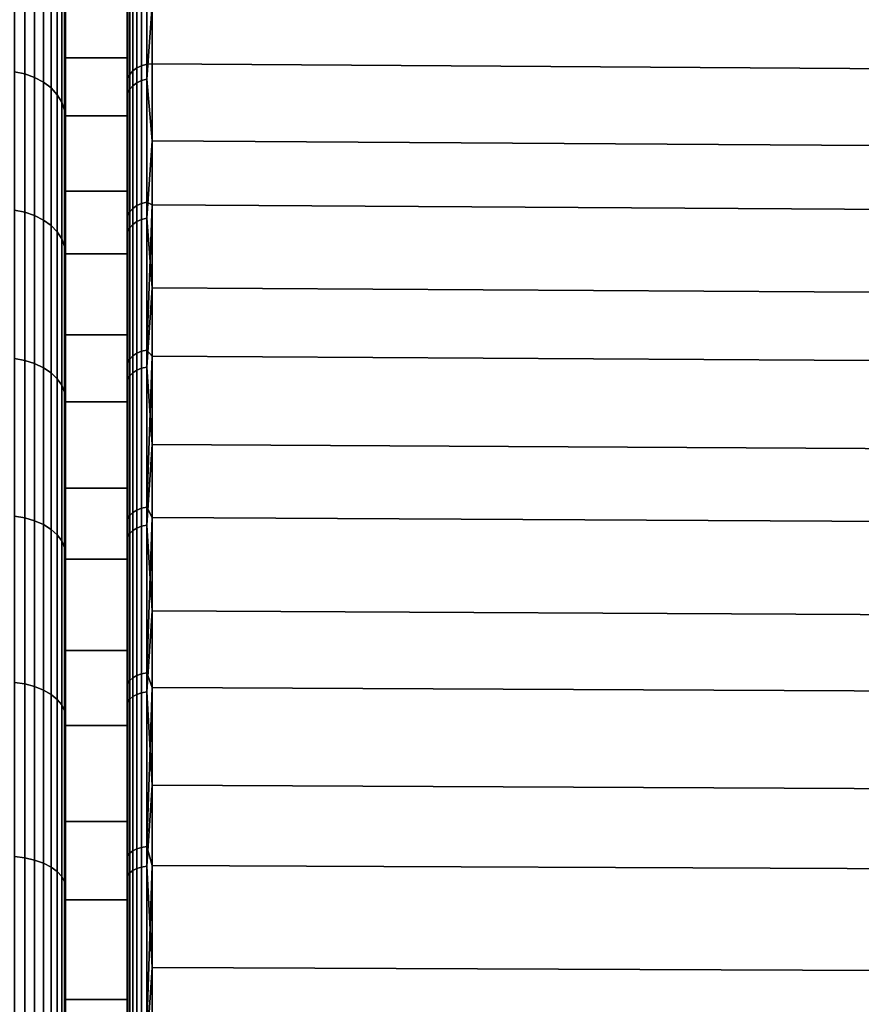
# Model space of a CAD drawing. Header units: metres. Extents: x -24 to 94, y -256 to 25.
# Tile 151 of 195: x 57.13 to 63.94, y 11.54 to 19.51. Entities that reach past the tile are written whole.
import ezdxf

# ---------------------------------------------------------------- set-up
doc = ezdxf.new("R2010")
doc.units = ezdxf.units.M
doc.layers.add('solid_10_061_003_XXX', color=7, linetype='CONTINUOUS')

msp = doc.modelspace()

# ---------------------------------------------------------------- linework, layer by layer
at = {"layer": 'solid_10_061_003_XXX'}
for points in [[(58, 19.198334, 105.140694), (58, 18.120337, 106.415527), (58, 19.471924, 105.35569), (58, 20.474573, 103.990883)], [(58.00502, 19.945312, 104.810402), (58, 20.474573, 103.990883), (58, 19.471924, 105.35569)], [(58, 20.1868, 103.795265), (58, 19.198334, 105.140694), (58, 20.474573, 103.990883)], [(57.5, 19.198376, 105.14064), (57.5, 20.186813, 103.795258), (57.5, 20.01012, 104.136658)], [(58, 19.198334, 105.140694), (58, 20.1868, 103.795265), (57.5, 20.186813, 103.795258), (57.5, 19.198376, 105.14064)], [(58.114307, 20.164696, 75.257767), (58.114307, 19.134993, 73.943832), (58.076012, 19.116776, 73.959122), (58.076012, 20.145496, 75.271805)], [(58.156956, 20.176483, 75.249146), (58.156956, 19.146177, 73.934448), (58.114307, 19.134993, 73.943832), (58.114307, 20.164696, 75.257767)], [(58.156956, 19.146177, 73.934448), (58.156956, 20.176483, 75.249146), (58.201744, 20.201672, 75.275719), (58.201744, 19.149763, 73.931442)], [(70.706161, 20.113491, 75.340004), (70.706161, 19.066168, 74.001587), (58.201744, 19.149763, 73.931442), (58.201744, 20.201672, 75.275719)], [(57.086823, 20.120636, 104.824989), (57.086823, 19.085505, 106.135796), (57.171093, 19.068254, 106.121208), (57.171093, 20.102451, 104.811592)], [(57.086823, 19.085505, 73.864204), (57.086823, 20.120636, 75.175011), (57.171093, 20.102451, 75.188408), (57.171093, 19.068254, 73.878792)], [(57.171093, 20.102451, 104.811592), (57.171093, 19.068254, 106.121208), (57.250153, 19.040083, 106.097389), (57.250153, 20.072752, 104.789703)], [(57.171093, 19.068254, 73.878792), (57.171093, 20.102451, 75.188408), (57.250153, 20.072752, 75.210297), (57.250153, 19.040083, 73.902611)], [(58.019943, 20.089096, 75.313034), (58.019943, 19.063253, 74.004028), (58.00502, 19.030668, 74.031372), (58.00502, 20.054758, 75.338142)], [(58.044018, 20.119864, 75.290543), (58.044018, 19.092449, 73.97953), (58.019943, 19.063253, 74.004028), (58.019943, 20.089096, 75.313034)], [(58.076012, 20.145496, 75.271805), (58.076012, 19.116776, 73.959122), (58.044018, 19.092449, 73.97953), (58.044018, 20.119864, 75.290543)], [(57.250153, 20.072752, 104.789703), (57.250153, 19.040083, 106.097389), (57.321594, 19.001846, 106.065063), (57.321594, 20.03244, 104.760002)], [(57.250153, 19.040083, 73.902611), (57.250153, 20.072752, 75.210297), (57.321594, 20.03244, 75.239998), (57.321594, 19.001846, 73.934937)], [(57.321594, 20.03244, 104.760002), (57.321594, 19.001846, 106.065063), (57.383247, 18.954708, 106.025208), (57.383247, 19.982746, 104.723389)], [(57.321594, 19.001846, 73.934937), (57.321594, 20.03244, 75.239998), (57.383247, 19.982746, 75.276611), (57.383247, 18.954708, 73.974792)], [(57.492508, 19.793631, 104.584045), (57.5, 18.998116, 105.470016), (57.5, 19.198376, 105.14064), (57.5, 20.01012, 104.136658)], [(57.492508, 19.793631, 75.415955), (57.5, 20.01012, 75.863342), (57.5, 19.758858, 75.598473), (57.5, 18.998117, 74.529984)], [(58.00502, 20.054758, 75.338142), (58.00502, 19.030668, 74.031372), (58, 18.996559, 74.059998), (58, 20.037859, 75.390518)], [(58, 18.730007, 74.283661), (58, 19.75885, 75.598473), (58, 20.037859, 75.390518), (58, 18.996559, 74.059998)], [(58.019943, 19.979464, 104.835754), (58.019943, 18.943928, 106.137108), (58.044018, 18.972942, 106.161819), (58.044018, 20.010063, 104.858482)], [(58.044018, 20.010063, 104.858482), (58.044018, 18.972942, 106.161819), (58.076012, 18.997114, 106.182411), (58.076012, 20.035557, 104.877411)], [(58.076012, 20.035557, 104.877411), (58.076012, 18.997114, 106.182411), (58.114307, 19.015219, 106.197838), (58.114307, 20.054651, 104.891586)], [(58.114307, 20.054651, 104.891586), (58.114307, 19.015219, 106.197838), (58.156956, 19.026333, 106.207306), (58.156956, 20.066374, 104.900291)], [(58.156956, 20.066374, 104.900291), (58.156956, 19.026333, 106.207306), (58.201744, 19.628607, 105.47998)], [(57.383247, 19.982746, 104.723389), (57.383247, 18.954708, 106.025208), (57.433231, 18.900103, 105.979042), (57.433231, 19.92518, 104.680977)], [(57.383247, 18.954708, 73.974792), (57.383247, 19.982746, 75.276611), (57.433231, 19.92518, 75.319023), (57.433231, 18.900103, 74.020958)], [(57.433231, 19.92518, 104.680977), (57.433231, 18.900103, 105.979042), (57.470024, 18.839695, 105.927971), (57.470024, 19.861496, 104.634048)], [(57.433231, 18.900103, 74.020958), (57.433231, 19.92518, 75.319023), (57.470024, 19.861496, 75.365952), (57.470024, 18.839695, 74.072029)], [(58.00502, 19.945312, 104.810402), (58, 19.471924, 105.35569), (58.00502, 18.911547, 106.109528)], [(58.00502, 19.945312, 104.810402), (58.00502, 18.911547, 106.109528), (58.019943, 18.943928, 106.137108), (58.019943, 19.979464, 104.835754)], [(57.470024, 19.861496, 104.634048), (57.470024, 18.839695, 105.927971), (57.492508, 18.775322, 105.87355), (57.492508, 19.793631, 104.584045)], [(57.470024, 18.839695, 74.072029), (57.470024, 19.861496, 75.365952), (57.492508, 19.793631, 75.415955), (57.492508, 18.775322, 74.12645)], [(57.492508, 19.793631, 104.584045), (57.492508, 18.775322, 105.87355), (57.5, 18.998116, 105.470016)], [(57.492508, 18.775322, 74.12645), (57.492508, 19.793631, 75.415955), (57.5, 18.998117, 74.529984)], [(57.5, 19.758858, 75.598473), (57.5, 18.730007, 74.283661), (57.5, 18.998117, 74.529984)], [(58, 19.75885, 75.598473), (58, 18.730007, 74.283661), (57.5, 18.730007, 74.283661), (57.5, 19.758858, 75.598473)], [(58.156956, 19.026333, 106.207306), (58.201744, 18.526455, 106.783394), (58.201744, 19.628607, 105.47998)], [(58.201744, 19.628607, 105.47998), (58.201744, 18.526455, 106.783394), (70.706161, 18.44558, 106.710136), (70.706161, 19.542917, 105.412415)], [(58, 18.378511, 106.648827), (58, 19.471924, 105.35569), (58, 16.95891, 107.614983)], [(58.00502, 18.911547, 106.109528), (58, 19.471924, 105.35569), (58, 18.378511, 106.648827)], [(58, 16.95891, 107.614983), (58, 19.471924, 105.35569), (58, 18.120337, 106.415527), (58, 16.957876, 107.613831)], [(57.5, 18.120348, 106.415527), (57.5, 19.198376, 105.14064), (57.5, 18.998116, 105.470016)], [(58, 18.120337, 106.415527), (58, 19.198334, 105.140694), (57.5, 19.198376, 105.14064), (57.5, 18.120348, 106.415527)], [(58.076012, 18.002672, 72.718086), (58.076012, 19.116776, 73.959122), (58.114307, 19.134993, 73.943832), (58.114307, 18.019829, 72.701614)], [(58.114307, 18.019829, 72.701614), (58.114307, 19.134993, 73.943832), (58.156956, 19.146177, 73.934448), (58.156956, 18.030361, 72.691505)], [(58.156956, 18.030361, 72.691505), (58.156956, 19.146177, 73.934448), (58.201744, 19.149763, 73.931442), (58.201744, 18.00857, 72.662079)], [(58.201744, 18.00857, 72.662079), (58.201744, 19.149763, 73.931442), (70.706161, 19.066168, 74.001587), (70.706161, 17.929951, 72.737762)], [(57.086823, 19.085505, 106.135796), (57.086823, 17.965132, 107.374527), (57.171093, 17.948895, 107.358826), (57.171093, 19.068254, 106.121208)], [(57.086823, 17.965132, 72.625473), (57.086823, 19.085505, 73.864204), (57.171093, 19.068254, 73.878792), (57.171093, 17.948895, 72.641174)], [(57.171093, 19.068254, 106.121208), (57.171093, 17.948895, 107.358826), (57.250153, 17.922377, 107.333183), (57.250153, 19.040083, 106.097389)], [(57.171093, 17.948895, 72.641174), (57.171093, 19.068254, 73.878792), (57.250153, 19.040083, 73.902611), (57.250153, 17.922377, 72.666817)], [(58.00502, 17.921585, 72.795921), (58.00502, 19.030668, 74.031372), (58.019943, 19.063253, 74.004028), (58.019943, 17.952271, 72.766464)], [(58.019943, 17.952271, 72.766464), (58.019943, 19.063253, 74.004028), (58.044018, 19.092449, 73.97953), (58.044018, 17.979765, 72.740074)], [(58.044018, 17.979765, 72.740074), (58.044018, 19.092449, 73.97953), (58.076012, 19.116776, 73.959122), (58.076012, 18.002672, 72.718086)], [(57.250153, 19.040083, 106.097389), (57.250153, 17.922377, 107.333183), (57.321594, 17.886385, 107.29837), (57.321594, 19.001846, 106.065063)], [(57.250153, 17.922377, 72.666817), (57.250153, 19.040083, 73.902611), (57.321594, 19.001846, 73.934937), (57.321594, 17.886385, 72.70163)], [(57.321594, 19.001846, 106.065063), (57.321594, 17.886385, 107.29837), (57.383247, 17.842014, 107.255463), (57.383247, 18.954708, 106.025208)], [(57.321594, 17.886385, 72.70163), (57.321594, 19.001846, 73.934937), (57.383247, 18.954708, 73.974792), (57.383247, 17.842014, 72.744537)], [(57.492508, 18.775322, 74.12645), (57.5, 18.998117, 74.529984), (57.5, 18.730007, 74.283661), (57.5, 17.897417, 73.268822)], [(57.492508, 18.775322, 105.87355), (57.5, 17.897415, 106.731186), (57.5, 18.120348, 106.415527), (57.5, 18.998116, 105.470016)], [(58.00502, 19.030668, 74.031372), (58.00502, 17.921585, 72.795921), (58, 17.867067, 72.803467), (58, 18.996559, 74.059998)], [(58, 17.613827, 73.04213), (58, 18.730007, 74.283661), (58, 18.996559, 74.059998), (58, 17.867067, 72.803467)], [(58.019943, 18.943928, 106.137108), (58.019943, 17.823784, 107.366386), (58.044018, 17.851082, 107.392982), (58.044018, 18.972942, 106.161819)], [(58.044018, 18.972942, 106.161819), (58.044018, 17.851082, 107.392982), (58.076012, 17.873825, 107.415146), (58.076012, 18.997114, 106.182411)], [(58.076012, 18.997114, 106.182411), (58.076012, 17.873825, 107.415146), (58.114307, 17.890858, 107.43174), (58.114307, 19.015219, 106.197838)], [(58.114307, 19.015219, 106.197838), (58.114307, 17.890858, 107.43174), (58.156956, 17.901316, 107.441933), (58.156956, 19.026333, 106.207306)], [(58.156956, 19.026333, 106.207306), (58.156956, 17.901316, 107.441933), (58.201744, 18.526455, 106.783394)], [(57.383247, 18.954708, 106.025208), (57.383247, 17.842014, 107.255463), (57.433231, 17.790615, 107.20575), (57.433231, 18.900103, 105.979042)], [(57.383247, 17.842014, 72.744537), (57.383247, 18.954708, 73.974792), (57.433231, 18.900103, 74.020958), (57.433231, 17.790615, 72.79425)], [(57.433231, 18.900103, 105.979042), (57.433231, 17.790615, 107.20575), (57.470024, 17.733753, 107.150757), (57.470024, 18.839695, 105.927971)], [(57.433231, 17.790615, 72.79425), (57.433231, 18.900103, 74.020958), (57.470024, 18.839695, 74.072029), (57.470024, 17.733753, 72.849243)], [(58.00502, 18.911547, 106.109528), (58, 18.378511, 106.648827), (58.00502, 17.793318, 107.3367)], [(58.00502, 18.911547, 106.109528), (58.00502, 17.793318, 107.3367), (58.019943, 17.823784, 107.366386), (58.019943, 18.943928, 106.137108)], [(57.470024, 18.839695, 105.927971), (57.470024, 17.733753, 107.150757), (57.492508, 17.673159, 107.092155), (57.492508, 18.775322, 105.87355)], [(57.470024, 17.733753, 72.849243), (57.470024, 18.839695, 74.072029), (57.492508, 18.775322, 74.12645), (57.492508, 17.673159, 72.907845)], [(57.492508, 18.775322, 105.87355), (57.492508, 17.673159, 107.092155), (57.5, 17.897415, 106.731186)], [(57.492508, 17.673159, 72.907845), (57.492508, 18.775322, 74.12645), (57.5, 17.897417, 73.268822)], [(57.5, 18.730007, 74.283661), (57.5, 17.613827, 73.042122), (57.5, 17.897417, 73.268822)], [(58, 18.730007, 74.283661), (58, 17.613827, 73.04213), (57.5, 17.613827, 73.042122), (57.5, 18.730007, 74.283661)], [(58.156956, 17.901316, 107.441933), (58.201744, 17.337927, 108.00856), (58.201744, 18.526455, 106.783394)], [(58.201744, 18.526455, 106.783394), (58.201744, 17.337927, 108.00856), (70.706161, 17.262239, 107.929947), (70.706161, 18.44558, 106.710136)], [(58, 18.378511, 106.648827), (58, 15.717381, 108.731163), (58, 15.716337, 108.730003), (58, 13.204503, 110.990334)], [(58, 14.606323, 110.040169), (58, 17.199354, 107.864357), (58, 18.378511, 106.648827)], [(58.00502, 17.793318, 107.3367), (58, 18.378511, 106.648827), (58, 17.199354, 107.864357)], [(58, 13.204503, 110.990334), (58, 14.606323, 110.040169), (58, 18.378511, 106.648827)], [(58, 16.95891, 107.614983), (58, 15.717381, 108.731163), (58, 18.378511, 106.648827)], [(57.5, 16.957897, 107.613808), (57.5, 18.120348, 106.415527), (57.5, 17.897415, 106.731186)], [(58, 16.957876, 107.613831), (58, 18.120337, 106.415527), (57.5, 18.120348, 106.415527), (57.5, 16.957897, 107.613808)], [(58.076012, 16.808165, 71.55423), (58.076012, 18.002672, 72.718086), (58.114307, 18.019829, 72.701614), (58.114307, 16.824183, 71.536652)], [(58.114307, 16.824183, 71.536652), (58.114307, 18.019829, 72.701614), (58.156956, 18.030361, 72.691505), (58.156956, 16.834017, 71.525856)], [(58.156956, 16.834017, 71.525856), (58.156956, 18.030361, 72.691505), (58.201744, 18.00857, 72.662079)], [(58.156956, 16.834017, 71.525856), (58.201744, 18.00857, 72.662079), (58.201744, 16.783409, 71.473557)], [(58.201744, 16.783409, 71.473557), (58.201744, 18.00857, 72.662079), (70.706161, 17.929951, 72.737762), (70.706161, 16.710135, 71.55442)], [(57.086823, 17.965132, 107.374527), (57.086823, 16.764523, 108.535667), (57.171093, 16.749372, 108.518913), (57.171093, 17.948895, 107.358826)], [(57.086823, 16.764523, 71.464333), (57.086823, 17.965132, 72.625473), (57.171093, 17.948895, 72.641174), (57.171093, 16.749372, 71.481087)], [(57.171093, 17.948895, 107.358826), (57.171093, 16.749372, 108.518913), (57.250153, 16.724627, 108.491554), (57.250153, 17.922377, 107.333183)], [(57.171093, 16.749372, 71.481087), (57.171093, 17.948895, 72.641174), (57.250153, 17.922377, 72.666817), (57.250153, 16.724627, 71.508446)], [(58.00502, 16.732458, 71.637314), (58.00502, 17.921585, 72.795921), (58.019943, 17.952271, 72.766464), (58.019943, 16.761108, 71.605873)], [(58.019943, 16.761108, 71.605873), (58.019943, 17.952271, 72.766464), (58.044018, 17.979765, 72.740074), (58.044018, 16.786777, 71.577698)], [(58.044018, 16.786777, 71.577698), (58.044018, 17.979765, 72.740074), (58.076012, 18.002672, 72.718086), (58.076012, 16.808165, 71.55423)], [(57.250153, 17.922377, 107.333183), (57.250153, 16.724627, 108.491554), (57.321594, 16.691038, 108.454422), (57.321594, 17.886385, 107.29837)], [(57.250153, 16.724627, 71.508446), (57.250153, 17.922377, 72.666817), (57.321594, 17.886385, 72.70163), (57.321594, 16.691038, 71.545578)], [(57.321594, 17.886385, 107.29837), (57.321594, 16.691038, 108.454422), (57.383247, 16.649633, 108.408638), (57.383247, 17.842014, 107.255463)], [(57.321594, 16.691038, 71.545578), (57.321594, 17.886385, 72.70163), (57.383247, 17.842014, 72.744537), (57.383247, 16.649633, 71.591362)], [(57.492508, 17.673159, 72.907845), (57.5, 17.897417, 73.268822), (57.5, 17.613827, 73.042122), (57.5, 16.713255, 72.085846)], [(57.492508, 17.673159, 107.092155), (57.5, 16.713253, 107.914162), (57.5, 16.957897, 107.613808), (57.5, 17.897415, 106.731186)], [(58.00502, 16.732458, 71.637314), (58, 17.867067, 72.803467), (58.00502, 17.921585, 72.795921)], [(58, 17.613827, 73.04213), (58, 17.867067, 72.803467), (58, 16.652149, 71.624504), (58, 16.415531, 71.879654)], [(58.00502, 16.732458, 71.637314), (58, 16.652149, 71.624504), (58, 17.867067, 72.803467)], [(58.019943, 17.823784, 107.366386), (58.019943, 16.624035, 108.518105), (58.044018, 16.649494, 108.546463), (58.044018, 17.851082, 107.392982)], [(58.044018, 17.851082, 107.392982), (58.044018, 16.649494, 108.546463), (58.076012, 16.670708, 108.570091), (58.076012, 17.873825, 107.415146)], [(58.076012, 17.873825, 107.415146), (58.076012, 16.670708, 108.570091), (58.114307, 16.686594, 108.587791), (58.114307, 17.890858, 107.43174)], [(58.114307, 17.890858, 107.43174), (58.114307, 16.686594, 108.587791), (58.156956, 16.696348, 108.598656), (58.156956, 17.901316, 107.441933)], [(58.156956, 17.901316, 107.441933), (58.156956, 16.696348, 108.598656), (58.201744, 17.337927, 108.00856)], [(57.383247, 17.842014, 107.255463), (57.383247, 16.649633, 108.408638), (57.433231, 16.601669, 108.355606), (57.433231, 17.790615, 107.20575)], [(57.383247, 16.649633, 71.591362), (57.383247, 17.842014, 72.744537), (57.433231, 17.790615, 72.79425), (57.433231, 16.601669, 71.644394)], [(57.433231, 17.790615, 107.20575), (57.433231, 16.601669, 108.355606), (57.470024, 16.548607, 108.296944), (57.470024, 17.733753, 107.150757)], [(57.433231, 16.601669, 71.644394), (57.433231, 17.790615, 72.79425), (57.470024, 17.733753, 72.849243), (57.470024, 16.548607, 71.703056)], [(58.00502, 17.793318, 107.3367), (58, 17.199354, 107.864357), (58.00502, 16.595619, 108.48645)], [(58.00502, 17.793318, 107.3367), (58.00502, 16.595619, 108.48645), (58.019943, 16.624035, 108.518105), (58.019943, 17.823784, 107.366386)], [(57.470024, 17.733753, 107.150757), (57.470024, 16.548607, 108.296944), (57.492508, 16.492064, 108.234421), (57.492508, 17.673159, 107.092155)], [(57.470024, 16.548607, 71.703056), (57.470024, 17.733753, 72.849243), (57.492508, 17.673159, 72.907845), (57.492508, 16.492064, 71.765579)], [(57.492508, 17.673159, 107.092155), (57.492508, 16.492064, 108.234421), (57.5, 16.713253, 107.914162)], [(57.492508, 16.492064, 71.765579), (57.492508, 17.673159, 72.907845), (57.5, 16.713255, 72.085846)], [(57.5, 17.613827, 73.042122), (57.5, 16.415493, 71.879623), (57.5, 16.713255, 72.085846)], [(58, 17.613827, 73.04213), (58, 16.415531, 71.879654), (57.5, 16.415493, 71.879623), (57.5, 17.613827, 73.042122)], [(58.156956, 16.696348, 108.598656), (58.201744, 16.068558, 109.149765), (58.201744, 17.337927, 108.00856)], [(58.201744, 17.337927, 108.00856), (58.201744, 16.068558, 109.149765), (70.706161, 15.998416, 109.06617), (70.706161, 17.262239, 107.929947)], [(58, 14.606323, 110.040169), (58, 15.940008, 108.996559), (58, 17.199354, 107.864357)], [(58.00502, 16.595619, 108.48645), (58, 17.199354, 107.864357), (58, 15.940008, 108.996559)], [(57.5, 15.716341, 108.730003), (57.5, 16.957897, 107.613808), (57.5, 16.713253, 107.914162)], [(58, 15.716337, 108.730003), (58, 16.957876, 107.613831), (57.5, 16.957897, 107.613808), (57.5, 15.716341, 108.730003)], [(58, 16.95891, 107.614983), (58, 16.957876, 107.613831), (58, 15.716337, 108.730003), (58, 15.717381, 108.731163)], [(58.076012, 15.538589, 70.472763), (58.076012, 16.808165, 71.55423), (58.114307, 16.824183, 71.536652), (58.114307, 15.553397, 70.454147)], [(58.114307, 15.553397, 70.454147), (58.114307, 16.824183, 71.536652), (58.156956, 16.834017, 71.525856), (58.156956, 15.562489, 70.442726)], [(58.156956, 15.562489, 70.442726), (58.156956, 16.834017, 71.525856), (58.201744, 16.783409, 71.473557)], [(57.086823, 16.764523, 108.535667), (57.086823, 15.489039, 109.614021), (57.171093, 15.475041, 109.596298), (57.171093, 16.749372, 108.518913)], [(57.086823, 15.489039, 70.385979), (57.086823, 16.764523, 71.464333), (57.171093, 16.749372, 71.481087), (57.171093, 15.475041, 70.403702)], [(57.171093, 16.749372, 108.518913), (57.171093, 15.475041, 109.596298), (57.250153, 15.452178, 109.567345), (57.250153, 16.724627, 108.491554)], [(57.171093, 15.475041, 70.403702), (57.171093, 16.749372, 71.481087), (57.250153, 16.724627, 71.508446), (57.250153, 15.452178, 70.432655)], [(58.00502, 15.4686, 70.560715), (58.00502, 16.732458, 71.637314), (58.019943, 16.761108, 71.605873), (58.019943, 15.495086, 70.527428)], [(58.019943, 15.495086, 70.527428), (58.019943, 16.761108, 71.605873), (58.044018, 16.786777, 71.577698), (58.044018, 15.518817, 70.497604)], [(58.044018, 15.518817, 70.497604), (58.044018, 16.786777, 71.577698), (58.076012, 16.808165, 71.55423), (58.076012, 15.538589, 70.472763)], [(58.156956, 15.562489, 70.442726), (58.201744, 16.783409, 71.473557), (58.201744, 15.48, 70.371407)], [(58.201744, 15.48, 70.371407), (58.201744, 16.783409, 71.473557), (70.706161, 16.710135, 71.55442), (70.706161, 15.412409, 70.457077)], [(57.250153, 16.724627, 108.491554), (57.250153, 15.452178, 109.567345), (57.321594, 15.421146, 109.528046), (57.321594, 16.691038, 108.454422)], [(57.250153, 15.452178, 70.432655), (57.250153, 16.724627, 71.508446), (57.321594, 16.691038, 71.545578), (57.321594, 15.421146, 70.471954)], [(57.321594, 16.691038, 108.454422), (57.321594, 15.421146, 109.528046), (57.383247, 15.382891, 109.479607), (57.383247, 16.649633, 108.408638)], [(57.321594, 15.421146, 70.471954), (57.321594, 16.691038, 71.545578), (57.383247, 16.649633, 71.591362), (57.383247, 15.382891, 70.520393)], [(57.492508, 16.492064, 71.765579), (57.5, 16.713255, 72.085846), (57.5, 16.415493, 71.879623), (57.5, 15.450767, 70.986221)], [(57.492508, 16.492064, 108.234421), (57.5, 15.450765, 109.013779), (57.5, 15.716341, 108.730003), (57.5, 16.713253, 107.914162)], [(58.00502, 15.4686, 70.560715), (58, 16.652149, 71.624504), (58.00502, 16.732458, 71.637314)], [(58.044018, 16.649494, 108.546463), (58.044018, 15.373548, 109.617111), (58.076012, 15.393134, 109.642105), (58.076012, 16.670708, 108.570091)], [(58.076012, 16.670708, 108.570091), (58.076012, 15.393134, 109.642105), (58.114307, 15.407804, 109.66082), (58.114307, 16.686594, 108.587791)], [(58.114307, 16.686594, 108.587791), (58.114307, 15.407804, 109.66082), (58.156956, 15.41681, 109.672318), (58.156956, 16.696348, 108.598656)], [(58.156956, 16.696348, 108.598656), (58.156956, 15.41681, 109.672318), (58.201744, 16.068558, 109.149765)], [(57.383247, 16.649633, 108.408638), (57.383247, 15.382891, 109.479607), (57.433231, 15.338575, 109.423485), (57.433231, 16.601669, 108.355606)], [(57.383247, 15.382891, 70.520393), (57.383247, 16.649633, 71.591362), (57.433231, 16.601669, 71.644394), (57.433231, 15.338575, 70.576515)], [(57.433231, 16.601669, 108.355606), (57.433231, 15.338575, 109.423485), (57.470024, 15.289551, 109.361404), (57.470024, 16.548607, 108.296944)], [(57.433231, 15.338575, 70.576515), (57.433231, 16.601669, 71.644394), (57.470024, 16.548607, 71.703056), (57.470024, 15.289551, 70.638596)], [(58, 16.415531, 71.879654), (58, 16.652149, 71.624504), (58, 15.359108, 70.530769), (58, 15.140696, 70.801674)], [(58.00502, 15.4686, 70.560715), (58, 15.359108, 70.530769), (58, 16.652149, 71.624504)], [(58.00502, 16.595619, 108.48645), (58, 15.940008, 108.996559), (58.00502, 15.323801, 109.553635)], [(58.00502, 16.595619, 108.48645), (58.00502, 15.323801, 109.553635), (58.019943, 15.350039, 109.587112), (58.019943, 16.624035, 108.518105)], [(58.019943, 16.624035, 108.518105), (58.019943, 15.350039, 109.587112), (58.044018, 15.373548, 109.617111), (58.044018, 16.649494, 108.546463)], [(57.470024, 16.548607, 108.296944), (57.470024, 15.289551, 109.361404), (57.492508, 15.237309, 109.29525), (57.492508, 16.492064, 108.234421)], [(57.470024, 15.289551, 70.638596), (57.470024, 16.548607, 71.703056), (57.492508, 16.492064, 71.765579), (57.492508, 15.237309, 70.70475)], [(57.492508, 16.492064, 108.234421), (57.492508, 15.237309, 109.29525), (57.5, 15.450765, 109.013779)], [(57.492508, 15.237309, 70.70475), (57.492508, 16.492064, 71.765579), (57.5, 15.450767, 70.986221)], [(58, 16.415531, 71.879654), (58, 15.140696, 70.801674), (57.5, 15.140687, 70.801666), (57.5, 16.415493, 71.879623)], [(57.5, 16.415493, 71.879623), (57.5, 15.140687, 70.801666), (57.5, 15.450767, 70.986221)], [(58.156956, 15.41681, 109.672318), (58.201744, 14.724272, 110.201675), (58.201744, 16.068558, 109.149765)], [(58.201744, 16.068558, 109.149765), (58.201744, 14.724272, 110.201675), (70.706161, 14.659998, 110.113487), (70.706161, 15.998416, 109.06617)], [(58.00502, 15.323801, 109.553635), (58, 15.940008, 108.996559), (58, 14.606323, 110.040169)], [(57.5, 14.40151, 109.758873), (57.5, 15.716341, 108.730003), (57.5, 15.450765, 109.013779)], [(58, 14.401533, 109.758858), (58, 15.716337, 108.730003), (57.5, 15.716341, 108.730003), (57.5, 14.40151, 109.758873)], [(58, 15.716337, 108.730003), (58, 14.401533, 109.758858), (58, 13.204503, 110.990334)], [(58.044018, 14.181545, 69.504616), (58.044018, 15.518817, 70.497604), (58.076012, 15.538589, 70.472763), (58.076012, 14.199614, 69.4785)], [(58.076012, 14.199614, 69.4785), (58.076012, 15.538589, 70.472763), (58.114307, 15.553397, 70.454147), (58.114307, 14.213145, 69.458946)], [(58.114307, 14.213145, 69.458946), (58.114307, 15.553397, 70.454147), (58.156956, 15.562489, 70.442726), (58.156956, 14.221454, 69.446938)], [(58.156956, 14.221454, 69.446938), (58.156956, 15.562489, 70.442726), (58.201744, 15.48, 70.371407)], [(57.086823, 15.489039, 109.614021), (57.086823, 14.144379, 110.604774), (57.171093, 14.131595, 110.586151), (57.171093, 15.475041, 109.596298)], [(57.086823, 14.144379, 69.395226), (57.086823, 15.489039, 70.385979), (57.171093, 15.475041, 70.403702), (57.171093, 14.131595, 69.413849)], [(57.171093, 15.475041, 109.596298), (57.171093, 14.131595, 110.586151), (57.250153, 14.110717, 110.55574), (57.250153, 15.452178, 109.567345)], [(57.171093, 14.131595, 69.413849), (57.171093, 15.475041, 70.403702), (57.250153, 15.452178, 70.432655), (57.250153, 14.110717, 69.44426)], [(58.00502, 14.135655, 69.570938), (58, 15.359108, 70.530769), (58.00502, 15.4686, 70.560715)], [(58.00502, 14.135655, 69.570938), (58.00502, 15.4686, 70.560715), (58.019943, 15.495086, 70.527428), (58.019943, 14.159859, 69.535957)], [(58.019943, 14.159859, 69.535957), (58.019943, 15.495086, 70.527428), (58.044018, 15.518817, 70.497604), (58.044018, 14.181545, 69.504616)], [(58.156956, 14.221454, 69.446938), (58.201744, 15.48, 70.371407), (58.201744, 14.104413, 69.360779)], [(58.201744, 14.104413, 69.360779), (58.201744, 15.48, 70.371407), (70.706161, 15.412409, 70.457077), (70.706161, 14.042824, 69.450859)], [(57.250153, 15.452178, 109.567345), (57.250153, 14.110717, 110.55574), (57.321594, 14.082378, 110.514458), (57.321594, 15.421146, 109.528046)], [(57.250153, 14.110717, 69.44426), (57.250153, 15.452178, 70.432655), (57.321594, 15.421146, 70.471954), (57.321594, 14.082378, 69.485542)], [(57.321594, 15.421146, 109.528046), (57.321594, 14.082378, 110.514458), (57.383247, 14.047444, 110.46357), (57.383247, 15.382891, 109.479607)], [(57.321594, 14.082378, 69.485542), (57.321594, 15.421146, 70.471954), (57.383247, 15.382891, 70.520393), (57.383247, 14.047444, 69.53643)], [(57.383247, 15.382891, 109.479607), (57.383247, 14.047444, 110.46357), (57.433231, 14.006977, 110.404617), (57.433231, 15.338575, 109.423485)], [(57.383247, 14.047444, 69.53643), (57.383247, 15.382891, 70.520393), (57.433231, 15.338575, 70.576515), (57.433231, 14.006977, 69.595383)], [(57.492508, 15.237309, 70.70475), (57.5, 15.450767, 70.986221), (57.5, 15.140687, 70.801666), (57.5, 14.116055, 69.975342)], [(57.492508, 15.237309, 109.29525), (57.5, 14.116054, 110.024658), (57.5, 14.40151, 109.758873), (57.5, 15.450765, 109.013779)], [(58.044018, 15.373548, 109.617111), (58.044018, 14.028938, 110.600143), (58.076012, 14.046812, 110.626389), (58.076012, 15.393134, 109.642105)], [(58.076012, 15.393134, 109.642105), (58.076012, 14.046812, 110.626389), (58.114307, 14.060198, 110.646049), (58.114307, 15.407804, 109.66082)], [(58.114307, 15.407804, 109.66082), (58.114307, 14.060198, 110.646049), (58.156956, 14.068417, 110.658112), (58.156956, 15.41681, 109.672318)], [(58.156956, 15.41681, 109.672318), (58.156956, 14.068417, 110.658112), (58.201744, 14.724272, 110.201675)], [(57.433231, 15.338575, 109.423485), (57.433231, 14.006977, 110.404617), (57.470024, 13.962208, 110.339401), (57.470024, 15.289551, 109.361404)], [(57.433231, 14.006977, 69.595383), (57.433231, 15.338575, 70.576515), (57.470024, 15.289551, 70.638596), (57.470024, 13.962208, 69.660599)], [(58, 15.140696, 70.801674), (58, 15.359108, 70.530769), (58, 13.994617, 69.527977), (58, 13.795262, 69.813187)], [(58.00502, 14.135655, 69.570938), (58, 13.994617, 69.527977), (58, 15.359108, 70.530769)], [(58.00502, 15.323801, 109.553635), (58, 14.606323, 110.040169), (58.00502, 13.983542, 110.533485)], [(58.00502, 15.323801, 109.553635), (58.00502, 13.983542, 110.533485), (58.019943, 14.007484, 110.568642), (58.019943, 15.350039, 109.587112)], [(58.019943, 15.350039, 109.587112), (58.019943, 14.007484, 110.568642), (58.044018, 14.028938, 110.600143), (58.044018, 15.373548, 109.617111)], [(57.470024, 15.289551, 109.361404), (57.470024, 13.962208, 110.339401), (57.492508, 13.914501, 110.269905), (57.492508, 15.237309, 109.29525)], [(57.470024, 13.962208, 69.660599), (57.470024, 15.289551, 70.638596), (57.492508, 15.237309, 70.70475), (57.492508, 13.914501, 69.730095)], [(57.492508, 15.237309, 109.29525), (57.492508, 13.914501, 110.269905), (57.5, 14.116054, 110.024658)], [(57.492508, 13.914501, 69.730095), (57.492508, 15.237309, 70.70475), (57.5, 14.116055, 69.975342)], [(58, 15.140696, 70.801674), (58, 13.795262, 69.813187), (57.5, 13.795197, 69.813148), (57.5, 15.140687, 70.801666)], [(57.5, 15.140687, 70.801666), (57.5, 13.795197, 69.813148), (57.5, 14.116055, 69.975342)], [(58.156956, 14.068417, 110.658112), (58.201744, 13.311334, 111.159401), (58.201744, 14.724272, 110.201675)], [(58.201744, 14.724272, 110.201675), (58.201744, 13.311334, 111.159401), (70.706161, 13.253229, 111.067032), (70.706161, 14.659998, 110.113487)], [(58.00502, 13.983542, 110.533485), (58, 14.606323, 110.040169), (58, 13.204503, 110.990334)], [(58, 13.019577, 110.695572), (58, 14.401533, 109.758858), (57.5, 14.40151, 109.758873), (57.5, 13.01957, 110.695587)], [(57.5, 13.01957, 110.695587), (57.5, 14.40151, 109.758873), (57.5, 14.116054, 110.024658)], [(58, 13.019577, 110.695572), (58, 11.741142, 111.842583), (58, 13.204503, 110.990334), (58, 14.401533, 109.758858)], [(58.044018, 12.780935, 68.603165), (58.044018, 14.181545, 69.504616), (58.076012, 14.199614, 69.4785), (58.076012, 12.797219, 68.575897)], [(58.076012, 12.797219, 68.575897), (58.076012, 14.199614, 69.4785), (58.114307, 14.213145, 69.458946), (58.114307, 12.809415, 68.555481)], [(58.114307, 12.809415, 68.555481), (58.114307, 14.213145, 69.458946), (58.156956, 14.221454, 69.446938), (58.156956, 12.816902, 68.542946)], [(58.156956, 12.816902, 68.542946), (58.156956, 14.221454, 69.446938), (58.201744, 14.104413, 69.360779)], [(57.086823, 14.144379, 110.604774), (57.086823, 12.736545, 111.503502), (57.171093, 12.725034, 111.48407), (57.171093, 14.131595, 110.586151)], [(57.086823, 12.736545, 68.496498), (57.086823, 14.144379, 69.395226), (57.171093, 14.131595, 69.413849), (57.171093, 12.725034, 68.51593)], [(57.171093, 14.131595, 110.586151), (57.171093, 12.725034, 111.48407), (57.250153, 12.706234, 111.452332), (57.250153, 14.110717, 110.55574)], [(57.171093, 12.725034, 68.51593), (57.171093, 14.131595, 69.413849), (57.250153, 14.110717, 69.44426), (57.250153, 12.706234, 68.547668)], [(57.250153, 14.110717, 110.55574), (57.250153, 12.706234, 111.452332), (57.321594, 12.680717, 111.409248), (57.321594, 14.082378, 110.514458)], [(57.250153, 12.706234, 68.547668), (57.250153, 14.110717, 69.44426), (57.321594, 14.082378, 69.485542), (57.321594, 12.680717, 68.590752)], [(57.492508, 13.914501, 69.730095), (57.5, 14.116055, 69.975342), (57.5, 13.795197, 69.813148), (57.5, 12.71559, 69.05809)], [(57.492508, 13.914501, 110.269905), (57.5, 12.715589, 110.94191), (57.5, 13.01957, 110.695587), (57.5, 14.116054, 110.024658)], [(58.00502, 12.739578, 68.672401), (58, 13.994617, 69.527977), (58.00502, 14.135655, 69.570938)], [(58.00502, 12.739578, 68.672401), (58.00502, 14.135655, 69.570938), (58.019943, 14.159859, 69.535957), (58.019943, 12.761391, 68.63588)], [(58.019943, 12.761391, 68.63588), (58.019943, 14.159859, 69.535957), (58.044018, 14.181545, 69.504616), (58.044018, 12.780935, 68.603165)], [(58.156956, 12.816902, 68.542946), (58.201744, 14.104413, 69.360779), (58.201744, 12.663061, 68.446373)], [(58.201744, 12.663061, 68.446373), (58.201744, 14.104413, 69.360779), (70.706161, 14.042824, 69.450859), (70.706161, 12.607767, 68.540451)], [(57.321594, 14.082378, 110.514458), (57.321594, 12.680717, 111.409248), (57.383247, 12.649259, 111.356133), (57.383247, 14.047444, 110.46357)], [(57.321594, 12.680717, 68.590752), (57.321594, 14.082378, 69.485542), (57.383247, 14.047444, 69.53643), (57.383247, 12.649259, 68.643867)], [(57.383247, 14.047444, 110.46357), (57.383247, 12.649259, 111.356133), (57.433231, 12.61282, 111.294617), (57.433231, 14.006977, 110.404617)], [(57.383247, 12.649259, 68.643867), (57.383247, 14.047444, 69.53643), (57.433231, 14.006977, 69.595383), (57.433231, 12.61282, 68.705383)], [(58.019943, 14.007484, 110.568642), (58.019943, 12.60237, 111.458305), (58.044018, 12.621672, 111.491173), (58.044018, 14.028938, 110.600143)], [(58.044018, 14.028938, 110.600143), (58.044018, 12.621672, 111.491173), (58.076012, 12.637753, 111.518555), (58.076012, 14.046812, 110.626389)], [(58.076012, 14.046812, 110.626389), (58.076012, 12.637753, 111.518555), (58.114307, 12.649796, 111.539055), (58.114307, 14.060198, 110.646049)], [(58.114307, 14.060198, 110.646049), (58.114307, 12.649796, 111.539055), (58.156956, 12.65719, 111.551651), (58.156956, 14.068417, 110.658112)], [(58.156956, 14.068417, 110.658112), (58.156956, 12.65719, 111.551651), (58.201744, 13.311334, 111.159401)], [(57.433231, 14.006977, 110.404617), (57.433231, 12.61282, 111.294617), (57.470024, 12.572507, 111.226555), (57.470024, 13.962208, 110.339401)], [(57.433231, 12.61282, 68.705383), (57.433231, 14.006977, 69.595383), (57.470024, 13.962208, 69.660599), (57.470024, 12.572507, 68.773445)], [(57.470024, 13.962208, 110.339401), (57.470024, 12.572507, 111.226555), (57.492508, 12.529548, 111.154022), (57.492508, 13.914501, 110.269905)], [(57.470024, 12.572507, 68.773445), (57.470024, 13.962208, 69.660599), (57.492508, 13.914501, 69.730095), (57.492508, 12.529548, 68.845978)], [(58, 13.795262, 69.813187), (58, 13.994617, 69.527977), (58, 12.564737, 68.62056), (58, 12.38552, 68.918839)], [(58.00502, 12.739578, 68.672401), (58, 12.564737, 68.62056), (58, 13.994617, 69.527977)], [(58.00502, 13.983542, 110.533485), (58, 13.204503, 110.990334), (58.00502, 12.58083, 111.421631)], [(58.00502, 13.983542, 110.533485), (58.00502, 12.58083, 111.421631), (58.019943, 12.60237, 111.458305), (58.019943, 14.007484, 110.568642)], [(57.492508, 13.914501, 110.269905), (57.492508, 12.529548, 111.154022), (57.5, 12.715589, 110.94191)], [(57.492508, 12.529548, 68.845978), (57.492508, 13.914501, 69.730095), (57.5, 12.71559, 69.05809)], [(58, 13.795262, 69.813187), (58, 12.38552, 68.918839), (57.5, 12.385503, 68.918831), (57.5, 13.795197, 69.813148)], [(57.5, 13.795197, 69.813148), (57.5, 12.385503, 68.918831), (57.5, 12.71559, 69.05809)], [(58.156956, 12.65719, 111.551651), (58.201744, 11.836332, 112.018471), (58.201744, 13.311334, 111.159401)], [(58.201744, 13.311334, 111.159401), (58.201744, 11.836332, 112.018471), (70.706161, 11.784672, 111.922356), (70.706161, 13.253229, 111.067032)], [(58.00502, 12.58083, 111.421631), (58, 13.204503, 110.990334), (58, 11.741142, 111.842583)], [(58, 11.576918, 111.53582), (58, 13.019577, 110.695572), (57.5, 13.01957, 110.695587), (57.5, 11.576857, 111.535851)], [(57.5, 11.576857, 111.535851), (57.5, 13.01957, 110.695587), (57.5, 12.715589, 110.94191)], [(58, 13.019577, 110.695572), (58, 11.576918, 111.53582), (58, 11.741142, 111.842583)], [(58.00502, 11.286603, 67.869118), (58.00502, 12.739578, 68.672401), (58.019943, 12.761391, 68.63588), (58.019943, 11.305927, 67.831223)], [(58.019943, 11.305927, 67.831223), (58.019943, 12.761391, 68.63588), (58.044018, 12.780935, 68.603165), (58.044018, 11.323243, 67.797272)], [(58.044018, 11.323243, 67.797272), (58.044018, 12.780935, 68.603165), (58.076012, 12.797219, 68.575897), (58.076012, 11.337669, 67.768982)], [(58.076012, 11.337669, 67.768982), (58.076012, 12.797219, 68.575897), (58.114307, 12.809415, 68.555481), (58.114307, 11.348475, 67.747795)], [(58.114307, 11.348475, 67.747795), (58.114307, 12.809415, 68.555481), (58.156956, 12.816902, 68.542946), (58.156956, 11.355107, 67.734787)], [(58.156956, 11.355107, 67.734787), (58.156956, 12.816902, 68.542946), (58.201744, 12.663061, 68.446373)], [(57.086823, 12.736545, 111.503502), (57.086823, 11.271827, 112.30619), (57.171093, 11.26164, 112.286034), (57.171093, 12.725034, 111.48407)], [(57.086823, 11.271827, 67.69381), (57.086823, 12.736545, 68.496498), (57.171093, 12.725034, 68.51593), (57.171093, 11.26164, 67.713966)], [(57.171093, 12.725034, 111.48407), (57.171093, 11.26164, 112.286034), (57.250153, 11.245002, 112.253105), (57.250153, 12.706234, 111.452332)], [(57.171093, 11.26164, 67.713966), (57.171093, 12.725034, 68.51593), (57.250153, 12.706234, 68.547668), (57.250153, 11.245002, 67.746895)], [(57.250153, 12.706234, 111.452332), (57.250153, 11.245002, 112.253105), (57.321594, 11.222419, 112.208412), (57.321594, 12.680717, 111.409248)], [(57.250153, 11.245002, 67.746895), (57.250153, 12.706234, 68.547668), (57.321594, 12.680717, 68.590752), (57.321594, 11.222419, 67.791588)], [(57.321594, 12.680717, 111.409248), (57.321594, 11.222419, 112.208412), (57.383247, 11.194579, 112.15332), (57.383247, 12.649259, 111.356133)], [(57.321594, 11.222419, 67.791588), (57.321594, 12.680717, 68.590752), (57.383247, 12.649259, 68.643867), (57.383247, 11.194579, 67.84668)], [(57.492508, 12.529548, 68.845978), (57.5, 12.71559, 69.05809), (57.5, 12.385503, 68.918831), (57.5, 11.25649, 68.238991)], [(57.492508, 12.529548, 111.154022), (57.5, 11.256489, 111.761009), (57.5, 11.576857, 111.535851), (57.5, 12.715589, 110.94191)], [(58.00502, 11.286603, 67.869118), (58, 12.564737, 68.62056), (58.00502, 12.739578, 68.672401)], [(57.383247, 12.649259, 111.356133), (57.383247, 11.194579, 112.15332), (57.433231, 11.16233, 112.0895), (57.433231, 12.61282, 111.294617)], [(57.383247, 11.194579, 67.84668), (57.383247, 12.649259, 68.643867), (57.433231, 12.61282, 68.705383), (57.433231, 11.16233, 67.9105)], [(57.433231, 12.61282, 111.294617), (57.433231, 11.16233, 112.0895), (57.470024, 11.126654, 112.018906), (57.470024, 12.572507, 111.226555)], [(57.433231, 11.16233, 67.9105), (57.433231, 12.61282, 68.705383), (57.470024, 12.572507, 68.773445), (57.470024, 11.126654, 67.981094)], [(58.00502, 12.58083, 111.421631), (58.00502, 11.121928, 112.214096), (58.019943, 11.140971, 112.252136), (58.019943, 12.60237, 111.458305)], [(58.019943, 12.60237, 111.458305), (58.019943, 11.140971, 112.252136), (58.044018, 11.158034, 112.286217), (58.044018, 12.621672, 111.491173)], [(58.044018, 12.621672, 111.491173), (58.044018, 11.158034, 112.286217), (58.076012, 11.17225, 112.314606), (58.076012, 12.637753, 111.518555)], [(58.076012, 12.637753, 111.518555), (58.076012, 11.17225, 112.314606), (58.114307, 11.182897, 112.335869), (58.114307, 12.649796, 111.539055)], [(58.114307, 12.649796, 111.539055), (58.114307, 11.182897, 112.335869), (58.156956, 11.189434, 112.34893), (58.156956, 12.65719, 111.551651)], [(58.156956, 11.355107, 67.734787), (58.201744, 12.663061, 68.446373), (58.201744, 11.162665, 67.632462)], [(58.156956, 12.65719, 111.551651), (58.156956, 11.189434, 112.34893), (58.201744, 11.836332, 112.018471)], [(58.201744, 11.162665, 67.632462), (58.201744, 12.663061, 68.446373), (70.706161, 12.607767, 68.540451), (70.706161, 11.113928, 67.730095)], [(57.470024, 12.572507, 111.226555), (57.470024, 11.126654, 112.018906), (57.492508, 11.088635, 111.943665), (57.492508, 12.529548, 111.154022)], [(57.470024, 11.126654, 67.981094), (57.470024, 12.572507, 68.773445), (57.492508, 12.529548, 68.845978), (57.492508, 11.088635, 68.056335)], [(57.492508, 12.529548, 111.154022), (57.492508, 11.088635, 111.943665), (57.5, 11.256489, 111.761009)], [(57.492508, 11.088635, 68.056335), (57.492508, 12.529548, 68.845978), (57.5, 11.25649, 68.238991)], [(58.00502, 12.58083, 111.421631), (58, 11.741142, 111.842583), (58.00502, 11.121928, 112.214096)], [(58, 12.38552, 68.918839), (58, 12.564737, 68.62056), (58, 11.076256, 67.812851), (58, 10.918006, 68.122757)], [(58.00502, 11.286603, 67.869118), (58, 11.076256, 67.812851), (58, 12.564737, 68.62056)], [(58, 12.38552, 68.918839), (58, 10.918006, 68.122757), (57.5, 10.917932, 68.122719), (57.5, 12.385503, 68.918831)], [(57.5, 12.385503, 68.918831), (57.5, 10.917932, 68.122719), (57.5, 11.25649, 68.238991)], [(58.156956, 11.189434, 112.34893), (58.201744, 10.306144, 112.774887), (58.201744, 11.836332, 112.018471)], [(58.201744, 11.836332, 112.018471), (58.201744, 10.306144, 112.774887), (70.706161, 10.261167, 112.675461), (70.706161, 11.784672, 111.922356)], [(58, 10.080287, 112.275642), (58, 10.222968, 112.59301), (58, 11.741142, 111.842583), (58, 11.576918, 111.53582)], [(58.00502, 11.121928, 112.214096), (58, 11.741142, 111.842583), (58, 10.222968, 112.59301)], [(58, 10.080287, 112.275642), (58, 11.576918, 111.53582), (57.5, 11.576857, 111.535851), (57.5, 10.080271, 112.27565)], [(57.5, 10.080271, 112.27565), (57.5, 11.576857, 111.535851), (57.5, 11.256489, 111.761009)]]:
    msp.add_3dface(points, dxfattribs=at)

doc.saveas('drawing.dxf')
